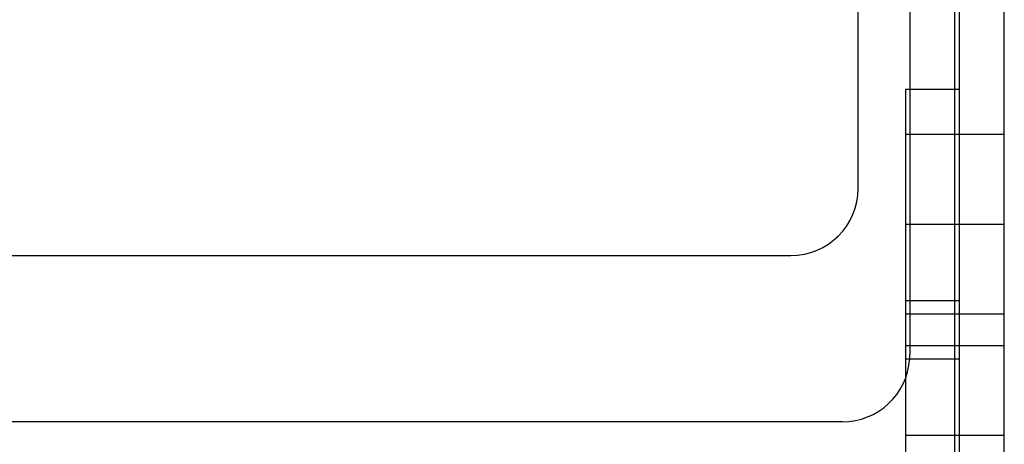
# Model space of a CAD drawing. Header units: millimetres. Extents: x 0 to 93, y -1.2 to 50.
# Tile 116 of 140: x 71.1 to 93, y 24.8 to 34.2. Entities that reach past the tile are written whole.
import ezdxf

# ---------------------------------------------------------------- set-up
doc = ezdxf.new("R2010")
doc.units = ezdxf.units.MM
doc.layers.add('MAIN-1', color=7, linetype='Continuous')
doc.layers.add('MAIN-2', color=7, linetype='Continuous')

msp = doc.modelspace()

# ---------------------------------------------------------------- linework, layer by layer
at = {"layer": 'MAIN-1'}
for p, q in [((90.9, 49.2), (90.9, 32.7)), ((89.75, 30.5), (89.75, 47.5)), ((92, 1), (92, 43.8)), ((93, 1), (93, 43.8)), ((91.9, 32.7), (91.9, 34.5)), ((90.8, 32.7), (90.8, 29.7)), ((90.8, 32.7), (92, 32.7)), ((90.8, 29.7), (92, 29.7)), ((90.8, 29.7), (90.8, 26.7)), ((4.75, 29), (88.25, 29)), ((90.8, 26.7), (92, 26.7)), ((90.8, 26.261), (90.8, 25)), ((89.4, 25.3), (3.6, 25.3)), ((90.8, 25), (92, 25)), ((90.8, 25), (90.8, 22))]:
    msp.add_line(p, q, dxfattribs=at)
for centre, end in [((88.25, 30.5), 0), ((89.4, 26.8), 356.1775)]:
    msp.add_arc(centre, 1.5, 270, end, dxfattribs=at)
at = {"layer": 'MAIN-2'}
for p, q in [((90.9, 32.7), (90.9, 26.8)), ((91.9, 22), (91.9, 32.7)), ((90.8, 31.7), (93, 31.7)), ((89.75, 30.5), (89.75, 30.5)), ((90.8, 29.7), (92, 29.7)), ((90.8, 29.7), (90.8, 29.7)), ((90.8, 29.7), (90.8, 29.7)), ((90.8, 29.7), (93, 29.7)), ((90.8, 29.7), (93, 29.7)), ((88.25, 29), (88.25, 29)), ((90.8, 28), (92, 28)), ((90.8, 27.7), (93, 27.7)), ((90.8, 27), (93, 27)), ((90.9, 26.8), (90.9, 26.8)), ((90.8, 26.7), (90.8, 26.261)), ((89.4, 25.3), (89.4, 25.3)), ((90.8, 25), (92, 25)), ((90.8, 25), (90.8, 25)), ((90.8, 25), (90.8, 25)), ((90.8, 25), (93, 25)), ((90.8, 25), (93, 25))]:
    msp.add_line(p, q, dxfattribs=at)
msp.add_arc((89.4, 26.8), 1.5, 356.1775, 0, dxfattribs=at)

doc.saveas('drawing.dxf')
